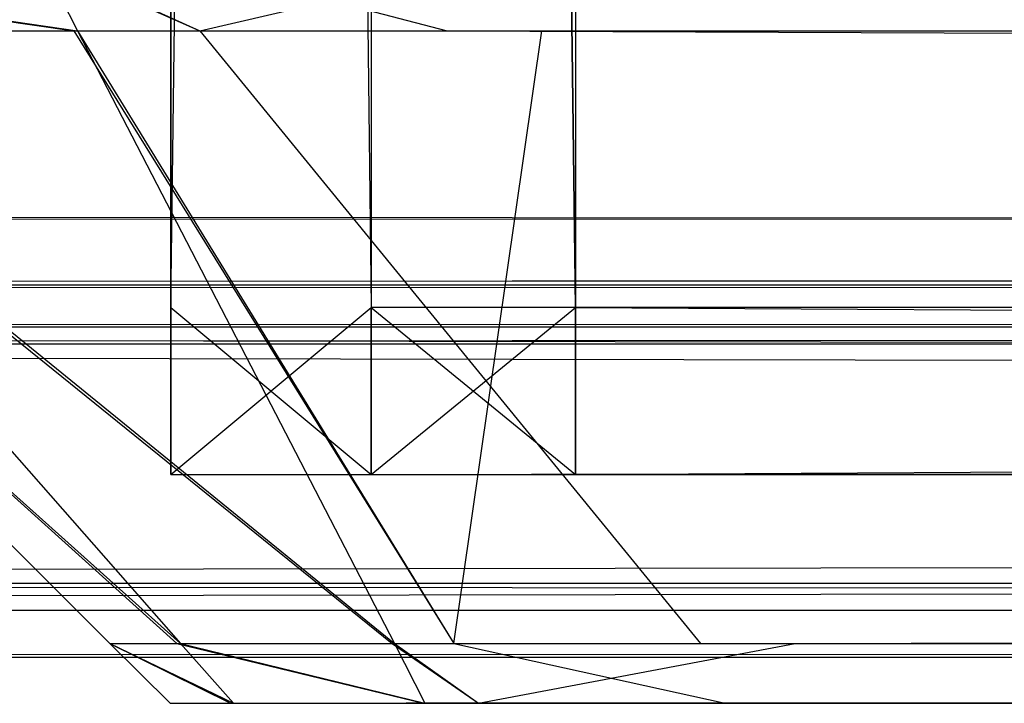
# Model space of a CAD drawing. Extents: x 0 to 0.418, y -0.27 to 0.
# Tile 12 of 129: x 0.012165 to 0.013486, y -0.269845 to -0.268928. Entities that reach past the tile are written whole.
import ezdxf

# ---------------------------------------------------------------- set-up
doc = ezdxf.new("R2010")
doc.units = 0
for name, color, linetype in [('L20_KORPUS1_1___REPLACEMTFOREMP', 7, 'CONTINUOUS'), ('L21_KORPUS1_0___REPLACEMTFOREMP', 7, 'CONTINUOUS'), ('L23_FRONT_FINION_1___REPLACEMTF', 7, 'CONTINUOUS'), ('L25_FRONT_FINION_1___REPLACEMTF', 7, 'CONTINUOUS'), ('L3_REGALELEMENT_0___REPLACEMTFO', 7, 'CONTINUOUS')]:
    doc.layers.add(name, color=color, linetype=linetype)

msp = doc.modelspace()

# ---------------------------------------------------------------- linework, layer by layer
at = {"layer": 'L20_KORPUS1_1___REPLACEMTFOREMP', "color": 8}
for points, invisible_edges in [([(0.000908, -0.26919), (0.000912, -0.000594), (0.209002, -0.26919), (0.000908, -0.26919)], 15), ([(0.209002, -0.26919), (0.000912, -0.000594), (0.209002, -0.000594), (0.209002, -0.26919)], 10), ([(0.000912, -0.000595, 0.007694), (0.000908, -0.269188, 0.007694), (0.209002, -0.269188, 0.007694), (0.000912, -0.000595, 0.007694)], 15), ([(0.000912, -0.000595, 0.007694), (0.209002, -0.269188, 0.007694), (0.209002, -0.000595, 0.007694), (0.000912, -0.000595, 0.007694)], 15), ([(0.209002, -0.269284, 0.007694), (0.000908, -0.269188, 0.007694), (0.000908, -0.269284, 0.007694), (0.209002, -0.269284, 0.007694)], 13), ([(0.000908, -0.269188, 0.007694), (0.209002, -0.269284, 0.007694), (0.209002, -0.269188, 0.007694), (0.000908, -0.269188, 0.007694)], 14), ([(0.209002, -0.26919), (0.000908, -0.269284), (0.000908, -0.26919), (0.209002, -0.26919)], 13), ([(0.000908, -0.269284), (0.209002, -0.26919), (0.209002, -0.269284), (0.000908, -0.269284)], 14), ([(0.209002, -0.269284), (0.000876, -0.269363, 0.00008), (0.000908, -0.269284), (0.209002, -0.269284)], 13), ([(0.000876, -0.269363, 0.00008), (0.209002, -0.269284), (0.209002, -0.269363, 0.00008), (0.000876, -0.269363, 0.00008)], 14), ([(0.209002, -0.269284, 0.007694), (0.000885, -0.26934, 0.007637), (0.209002, -0.26934, 0.007637), (0.209002, -0.269284, 0.007694)], 13), ([(0.000885, -0.26934, 0.007637), (0.209002, -0.269284, 0.007694), (0.000908, -0.269284, 0.007694), (0.000885, -0.26934, 0.007637)], 14), ([(0.209002, -0.26934, 0.007637), (0.000743, -0.269684, 0.007293), (0.209002, -0.269684, 0.007293), (0.209002, -0.26934, 0.007637)], 13), ([(0.000743, -0.269684, 0.007293), (0.209002, -0.26934, 0.007637), (0.000885, -0.26934, 0.007637), (0.000743, -0.269684, 0.007293)], 14), ([(0.000876, -0.269363, 0.00008), (0.209002, -0.26972, 0.000436), (0.000728, -0.26972, 0.000436), (0.000876, -0.269363, 0.00008)], 14), ([(0.209002, -0.26972, 0.000436), (0.000876, -0.269363, 0.00008), (0.209002, -0.269363, 0.00008), (0.209002, -0.26972, 0.000436)], 13), ([(0.209002, -0.269783, 0.007194), (0.000743, -0.269684, 0.007293), (0.000702, -0.269783, 0.007194), (0.209002, -0.269783, 0.007194)], 13), ([(0.000743, -0.269684, 0.007293), (0.209002, -0.269783, 0.007194), (0.209002, -0.269684, 0.007293), (0.000743, -0.269684, 0.007293)], 14), ([(0.209002, -0.26972, 0.000436), (0.000702, -0.269783, 0.0005), (0.000728, -0.26972, 0.000436), (0.209002, -0.26972, 0.000436)], 13), ([(0.000702, -0.269783, 0.0005), (0.209002, -0.26972, 0.000436), (0.209002, -0.269783, 0.0005), (0.000702, -0.269783, 0.0005)], 14), ([(0.209002, -0.269783, 0.0005), (0.000702, -0.269783, 0.000566), (0.000702, -0.269783, 0.0005), (0.209002, -0.269783, 0.0005)], 13), ([(0.000702, -0.269783, 0.000566), (0.209002, -0.269783, 0.0005), (0.209002, -0.269783, 0.000566), (0.000702, -0.269783, 0.000566)], 14), ([(0.209002, -0.269783, 0.000566), (0.000702, -0.269783, 0.007022), (0.000702, -0.269783, 0.000566), (0.209002, -0.269783, 0.000566)], 13), ([(0.000702, -0.269783, 0.007022), (0.209002, -0.269783, 0.000566), (0.209002, -0.269783, 0.007022), (0.000702, -0.269783, 0.007022)], 14), ([(0.209002, -0.269783, 0.007022), (0.000702, -0.269783, 0.007194), (0.000702, -0.269783, 0.007022), (0.209002, -0.269783, 0.007022)], 13), ([(0.000702, -0.269783, 0.007194), (0.209002, -0.269783, 0.007022), (0.209002, -0.269783, 0.007194), (0.000702, -0.269783, 0.007194)], 14)]:
    msp.add_3dface(points, dxfattribs=dict(at, invisible_edges=invisible_edges))
at = {"layer": 'L21_KORPUS1_0___REPLACEMTFOREMP', "color": 8}
for points, invisible_edges in [([(0.000912, -0.000594, 1.516), (0.000908, -0.26919, 1.516), (0.209002, -0.26919, 1.516), (0.000912, -0.000594, 1.516)], 15), ([(0.000912, -0.000594, 1.516), (0.209002, -0.26919, 1.516), (0.209002, -0.000594, 1.516), (0.000912, -0.000594, 1.516)], 15), ([(0.000908, -0.269188, 1.508306), (0.000912, -0.000595, 1.508306), (0.209002, -0.269188, 1.508306), (0.000908, -0.269188, 1.508306)], 15), ([(0.209002, -0.269188, 1.508306), (0.000912, -0.000595, 1.508306), (0.209002, -0.000595, 1.508306), (0.209002, -0.269188, 1.508306)], 11), ([(0.209002, -0.269188, 1.508306), (0.000908, -0.269284, 1.508306), (0.000908, -0.269188, 1.508306), (0.209002, -0.269188, 1.508306)], 13), ([(0.000908, -0.269284, 1.508306), (0.209002, -0.269188, 1.508306), (0.209002, -0.269284, 1.508306), (0.000908, -0.269284, 1.508306)], 14), ([(0.209002, -0.269284, 1.516), (0.000908, -0.26919, 1.516), (0.000908, -0.269284, 1.516), (0.209002, -0.269284, 1.516)], 13), ([(0.000908, -0.26919, 1.516), (0.209002, -0.269284, 1.516), (0.209002, -0.26919, 1.516), (0.000908, -0.26919, 1.516)], 14), ([(0.209002, -0.269284, 1.516), (0.000876, -0.269363, 1.51592), (0.209002, -0.269363, 1.51592), (0.209002, -0.269284, 1.516)], 13), ([(0.000876, -0.269363, 1.51592), (0.209002, -0.269284, 1.516), (0.000908, -0.269284, 1.516), (0.000876, -0.269363, 1.51592)], 14), ([(0.000908, -0.269284, 1.508306), (0.209002, -0.26934, 1.508363), (0.000885, -0.26934, 1.508363), (0.000908, -0.269284, 1.508306)], 14), ([(0.209002, -0.26934, 1.508363), (0.000908, -0.269284, 1.508306), (0.209002, -0.269284, 1.508306), (0.209002, -0.26934, 1.508363)], 13), ([(0.000885, -0.26934, 1.508363), (0.209002, -0.269684, 1.508707), (0.000743, -0.269684, 1.508707), (0.000885, -0.26934, 1.508363)], 14), ([(0.209002, -0.269684, 1.508707), (0.000885, -0.26934, 1.508363), (0.209002, -0.26934, 1.508363), (0.209002, -0.269684, 1.508707)], 13), ([(0.209002, -0.269363, 1.51592), (0.000728, -0.26972, 1.515564), (0.209002, -0.26972, 1.515564), (0.209002, -0.269363, 1.51592)], 13), ([(0.000728, -0.26972, 1.515564), (0.209002, -0.269363, 1.51592), (0.000876, -0.269363, 1.51592), (0.000728, -0.26972, 1.515564)], 14), ([(0.000743, -0.269684, 1.508707), (0.209002, -0.269783, 1.508806), (0.000702, -0.269783, 1.508806), (0.000743, -0.269684, 1.508707)], 14), ([(0.209002, -0.269783, 1.508806), (0.000743, -0.269684, 1.508707), (0.209002, -0.269684, 1.508707), (0.209002, -0.269783, 1.508806)], 13), ([(0.209002, -0.26972, 1.515564), (0.000702, -0.269783, 1.5155), (0.209002, -0.269783, 1.5155), (0.209002, -0.26972, 1.515564)], 13), ([(0.000702, -0.269783, 1.5155), (0.209002, -0.26972, 1.515564), (0.000728, -0.26972, 1.515564), (0.000702, -0.269783, 1.5155)], 14), ([(0.209002, -0.269783, 1.5155), (0.000702, -0.269783, 1.515434), (0.209002, -0.269783, 1.515434), (0.209002, -0.269783, 1.5155)], 13), ([(0.000702, -0.269783, 1.515434), (0.209002, -0.269783, 1.5155), (0.000702, -0.269783, 1.5155), (0.000702, -0.269783, 1.515434)], 14), ([(0.209002, -0.269783, 1.515434), (0.000702, -0.269783, 1.508978), (0.209002, -0.269783, 1.508978), (0.209002, -0.269783, 1.515434)], 13), ([(0.000702, -0.269783, 1.508978), (0.209002, -0.269783, 1.515434), (0.000702, -0.269783, 1.515434), (0.000702, -0.269783, 1.508978)], 14), ([(0.209002, -0.269783, 1.508978), (0.000702, -0.269783, 1.508806), (0.209002, -0.269783, 1.508806), (0.209002, -0.269783, 1.508978)], 13), ([(0.000702, -0.269783, 1.508806), (0.209002, -0.269783, 1.508978), (0.000702, -0.269783, 1.508978), (0.000702, -0.269783, 1.508806)], 14)]:
    msp.add_3dface(points, dxfattribs=dict(at, invisible_edges=invisible_edges))
at = {"layer": 'L23_FRONT_FINION_1___REPLACEMTF', "color": 8}
for points, invisible_edges in [([(0.012238, -0.268943, 0.928272), (0.011562, -0.268846, 0.92881), (0.012187, -0.268846, 0.928185), (0.012238, -0.268943, 0.928272)], 13), ([(0.011562, -0.268846, 0.92881), (0.012238, -0.268943, 0.928272), (0.011648, -0.268943, 0.928861), (0.011562, -0.268846, 0.92881)], 14), ([(0.012243, -0.268943, 1.504628), (0.011572, -0.268846, 1.504095), (0.011658, -0.268943, 1.504043), (0.012243, -0.268943, 1.504628)], 13), ([(0.011572, -0.268846, 1.504095), (0.012243, -0.268943, 1.504628), (0.012193, -0.268846, 1.504715), (0.011572, -0.268846, 1.504095)], 14), ([(0.012407, -0.268943, 0.928102), (0.012187, -0.268846, 0.928185), (0.012367, -0.268846, 0.928005), (0.012407, -0.268943, 0.928102)], 13), ([(0.012187, -0.268846, 0.928185), (0.012407, -0.268943, 0.928102), (0.012238, -0.268943, 0.928272), (0.012187, -0.268846, 0.928185)], 14), ([(0.012407, -0.268943, 1.504792), (0.012193, -0.268846, 1.504715), (0.012243, -0.268943, 1.504628), (0.012407, -0.268943, 1.504792)], 13), ([(0.012193, -0.268846, 1.504715), (0.012407, -0.268943, 1.504792), (0.012367, -0.268846, 1.50489), (0.012193, -0.268846, 1.504715)], 14), ([(0.012739, -0.268943, 0.928102), (0.012367, -0.268846, 0.928005), (0.012698, -0.268846, 0.928005), (0.012739, -0.268943, 0.928102)], 13), ([(0.012367, -0.268846, 0.928005), (0.012739, -0.268943, 0.928102), (0.012407, -0.268943, 0.928102), (0.012367, -0.268846, 0.928005)], 14), ([(0.012407, -0.268943, 1.504792), (0.012825, -0.268846, 1.50489), (0.012367, -0.268846, 1.50489), (0.012407, -0.268943, 1.504792)], 14), ([(0.012825, -0.268846, 1.50489), (0.012407, -0.268943, 1.504792), (0.012866, -0.268943, 1.504792), (0.012825, -0.268846, 1.50489)], 13), ([(0.209002, -0.268943, 0.928102), (0.012698, -0.268846, 0.928005), (0.209002, -0.268846, 0.928005), (0.209002, -0.268943, 0.928102)], 13), ([(0.012698, -0.268846, 0.928005), (0.209002, -0.268943, 0.928102), (0.012739, -0.268943, 0.928102), (0.012698, -0.268846, 0.928005)], 14), ([(0.012866, -0.268943, 1.504792), (0.209002, -0.268846, 1.50489), (0.012825, -0.268846, 1.50489), (0.012866, -0.268943, 1.504792)], 14), ([(0.209002, -0.268846, 1.50489), (0.012866, -0.268943, 1.504792), (0.209002, -0.268943, 1.504792), (0.209002, -0.268846, 1.50489)], 13), ([(0.012381, -0.269765, 1.503604), (0.011464, -0.268943, 1.50385), (0.012286, -0.269765, 1.503509), (0.012381, -0.269765, 1.503604)], 13), ([(0.011464, -0.268943, 1.50385), (0.012381, -0.269765, 1.503604), (0.011658, -0.268943, 1.504043), (0.011464, -0.268943, 1.50385)], 14), ([(0.012286, -0.269765, 0.929385), (0.011464, -0.268943, 0.929513), (0.011464, -0.268943, 0.929045), (0.012286, -0.269765, 0.929385)], 13), ([(0.011464, -0.268943, 0.929513), (0.012286, -0.269765, 0.929385), (0.012286, -0.269765, 0.929853), (0.011464, -0.268943, 0.929513)], 14), ([(0.012286, -0.269765, 0.929853), (0.011464, -0.268943, 1.503338), (0.011464, -0.268943, 0.929513), (0.012286, -0.269765, 0.929853)], 13), ([(0.011464, -0.268943, 1.503338), (0.012286, -0.269765, 0.929853), (0.012286, -0.269765, 1.502999), (0.011464, -0.268943, 1.503338)], 14), ([(0.012286, -0.269765, 1.503509), (0.011464, -0.268943, 1.503338), (0.012286, -0.269765, 1.502999), (0.012286, -0.269765, 1.503509)], 13), ([(0.011464, -0.268943, 1.503338), (0.012286, -0.269765, 1.503509), (0.011464, -0.268943, 1.50385), (0.011464, -0.268943, 1.503338)], 14), ([(0.012376, -0.269765, 0.929296), (0.011464, -0.268943, 0.929045), (0.011648, -0.268943, 0.928861), (0.012376, -0.269765, 0.929296)], 13), ([(0.011464, -0.268943, 0.929045), (0.012376, -0.269765, 0.929296), (0.012286, -0.269765, 0.929385), (0.011464, -0.268943, 0.929045)], 14), ([(0.012665, -0.269765, 0.929007), (0.011648, -0.268943, 0.928861), (0.012238, -0.268943, 0.928272), (0.012665, -0.269765, 0.929007)], 13), ([(0.011648, -0.268943, 0.928861), (0.012665, -0.269765, 0.929007), (0.012376, -0.269765, 0.929296), (0.011648, -0.268943, 0.928861)], 14), ([(0.012668, -0.269765, 1.50389), (0.011658, -0.268943, 1.504043), (0.012381, -0.269765, 1.503604), (0.012668, -0.269765, 1.50389)], 13), ([(0.011658, -0.268943, 1.504043), (0.012668, -0.269765, 1.50389), (0.012243, -0.268943, 1.504628), (0.011658, -0.268943, 1.504043)], 14), ([(0.012748, -0.269765, 0.928924), (0.012238, -0.268943, 0.928272), (0.012407, -0.268943, 0.928102), (0.012748, -0.269765, 0.928924)], 13), ([(0.012238, -0.268943, 0.928272), (0.012748, -0.269765, 0.928924), (0.012665, -0.269765, 0.929007), (0.012238, -0.268943, 0.928272)], 14), ([(0.012748, -0.269765, 1.50397), (0.012243, -0.268943, 1.504628), (0.012668, -0.269765, 1.50389), (0.012748, -0.269765, 1.50397)], 13), ([(0.012243, -0.268943, 1.504628), (0.012748, -0.269765, 1.50397), (0.012407, -0.268943, 1.504792), (0.012243, -0.268943, 1.504628)], 14), ([(0.013079, -0.269765, 0.928924), (0.012407, -0.268943, 0.928102), (0.012739, -0.268943, 0.928102), (0.013079, -0.269765, 0.928924)], 13), ([(0.012407, -0.268943, 0.928102), (0.013079, -0.269765, 0.928924), (0.012748, -0.269765, 0.928924), (0.012407, -0.268943, 0.928102)], 14), ([(0.012748, -0.269765, 1.50397), (0.012866, -0.268943, 1.504792), (0.012407, -0.268943, 1.504792), (0.012748, -0.269765, 1.50397)], 14), ([(0.209002, -0.269765, 0.928924), (0.012739, -0.268943, 0.928102), (0.209002, -0.268943, 0.928102), (0.209002, -0.269765, 0.928924)], 13), ([(0.012739, -0.268943, 0.928102), (0.209002, -0.269765, 0.928924), (0.013079, -0.269765, 0.928924), (0.012739, -0.268943, 0.928102)], 14), ([(0.012866, -0.268943, 1.504792), (0.012748, -0.269765, 1.50397), (0.013206, -0.269765, 1.50397), (0.012866, -0.268943, 1.504792)], 13), ([(0.013206, -0.269765, 1.50397), (0.209002, -0.268943, 1.504792), (0.012866, -0.268943, 1.504792), (0.013206, -0.269765, 1.50397)], 14), ([(0.209002, -0.268943, 1.504792), (0.013206, -0.269765, 1.50397), (0.209002, -0.269765, 1.50397), (0.209002, -0.268943, 1.504792)], 13), ([(0.012448, -0.269845, 0.929338), (0.012286, -0.269765, 0.929385), (0.012376, -0.269765, 0.929296), (0.012448, -0.269845, 0.929338)], 13), ([(0.012286, -0.269765, 0.929385), (0.012448, -0.269845, 0.929338), (0.012367, -0.269845, 0.929419), (0.012286, -0.269765, 0.929385)], 14), ([(0.012367, -0.269845, 1.503476), (0.012286, -0.269765, 1.502999), (0.012367, -0.269845, 1.502965), (0.012367, -0.269845, 1.503476)], 13), ([(0.012286, -0.269765, 1.502999), (0.012367, -0.269845, 1.503476), (0.012286, -0.269765, 1.503509), (0.012286, -0.269765, 1.502999)], 14), ([(0.012367, -0.269845, 0.929886), (0.012286, -0.269765, 1.502999), (0.012286, -0.269765, 0.929853), (0.012367, -0.269845, 0.929886)], 13), ([(0.012286, -0.269765, 1.502999), (0.012367, -0.269845, 0.929886), (0.012367, -0.269845, 1.502965), (0.012286, -0.269765, 1.502999)], 14), ([(0.012367, -0.269845, 0.929419), (0.012286, -0.269765, 0.929853), (0.012286, -0.269765, 0.929385), (0.012367, -0.269845, 0.929419)], 13), ([(0.012286, -0.269765, 0.929853), (0.012367, -0.269845, 0.929419), (0.012367, -0.269845, 0.929886), (0.012286, -0.269765, 0.929853)], 14), ([(0.012452, -0.269845, 1.503561), (0.012286, -0.269765, 1.503509), (0.012367, -0.269845, 1.503476), (0.012452, -0.269845, 1.503561)], 13), ([(0.012286, -0.269765, 1.503509), (0.012452, -0.269845, 1.503561), (0.012381, -0.269765, 1.503604), (0.012286, -0.269765, 1.503509)], 14), ([(0.012707, -0.269845, 0.929079), (0.012376, -0.269765, 0.929296), (0.012665, -0.269765, 0.929007), (0.012707, -0.269845, 0.929079)], 13), ([(0.012376, -0.269765, 0.929296), (0.012707, -0.269845, 0.929079), (0.012448, -0.269845, 0.929338), (0.012376, -0.269765, 0.929296)], 14), ([(0.012709, -0.269845, 1.503818), (0.012381, -0.269765, 1.503604), (0.012452, -0.269845, 1.503561), (0.012709, -0.269845, 1.503818)], 13), ([(0.012381, -0.269765, 1.503604), (0.012709, -0.269845, 1.503818), (0.012668, -0.269765, 1.50389), (0.012381, -0.269765, 1.503604)], 14), ([(0.012781, -0.269845, 0.929005), (0.012665, -0.269765, 0.929007), (0.012748, -0.269765, 0.928924), (0.012781, -0.269845, 0.929005)], 13), ([(0.012665, -0.269765, 0.929007), (0.012781, -0.269845, 0.929005), (0.012707, -0.269845, 0.929079), (0.012665, -0.269765, 0.929007)], 14), ([(0.012781, -0.269845, 1.50389), (0.012668, -0.269765, 1.50389), (0.012709, -0.269845, 1.503818), (0.012781, -0.269845, 1.50389)], 13), ([(0.012668, -0.269765, 1.50389), (0.012781, -0.269845, 1.50389), (0.012748, -0.269765, 1.50397), (0.012668, -0.269765, 1.50389)], 14), ([(0.012781, -0.269845, 1.50389), (0.013206, -0.269765, 1.50397), (0.012748, -0.269765, 1.50397), (0.012781, -0.269845, 1.50389)], 14), ([(0.013112, -0.269845, 0.929005), (0.012748, -0.269765, 0.928924), (0.013079, -0.269765, 0.928924), (0.013112, -0.269845, 0.929005)], 13), ([(0.012748, -0.269765, 0.928924), (0.013112, -0.269845, 0.929005), (0.012781, -0.269845, 0.929005), (0.012748, -0.269765, 0.928924)], 14), ([(0.013206, -0.269765, 1.50397), (0.012781, -0.269845, 1.50389), (0.013239, -0.269845, 1.50389), (0.013206, -0.269765, 1.50397)], 13), ([(0.209002, -0.269845, 0.929005), (0.013079, -0.269765, 0.928924), (0.209002, -0.269765, 0.928924), (0.209002, -0.269845, 0.929005)], 13), ([(0.013079, -0.269765, 0.928924), (0.209002, -0.269845, 0.929005), (0.013112, -0.269845, 0.929005), (0.013079, -0.269765, 0.928924)], 14), ([(0.013239, -0.269845, 1.50389), (0.209002, -0.269765, 1.50397), (0.013206, -0.269765, 1.50397), (0.013239, -0.269845, 1.50389)], 14), ([(0.209002, -0.269765, 1.50397), (0.013239, -0.269845, 1.50389), (0.209002, -0.269845, 1.50389), (0.209002, -0.269765, 1.50397)], 13), ([(0.012684, -0.269845, 0.929574), (0.012367, -0.269845, 0.929419), (0.012448, -0.269845, 0.929338), (0.012684, -0.269845, 0.929574)], 13), ([(0.012367, -0.269845, 0.929419), (0.012684, -0.269845, 0.929574), (0.012701, -0.269845, 0.929747), (0.012367, -0.269845, 0.929419)], 14), ([(0.012701, -0.269845, 1.503171), (0.012367, -0.269845, 1.502965), (0.012701, -0.269845, 1.502965), (0.012701, -0.269845, 1.503171)], 13), ([(0.012367, -0.269845, 1.502965), (0.012701, -0.269845, 1.503171), (0.012367, -0.269845, 1.503476), (0.012367, -0.269845, 1.502965)], 14), ([(0.012701, -0.269845, 0.929747), (0.012367, -0.269845, 0.929886), (0.012367, -0.269845, 0.929419), (0.012701, -0.269845, 0.929747)], 13), ([(0.012367, -0.269845, 0.929886), (0.012701, -0.269845, 0.929747), (0.012701, -0.269845, 0.930013), (0.012367, -0.269845, 0.929886)], 14), ([(0.012688, -0.269845, 1.503325), (0.012367, -0.269845, 1.503476), (0.012701, -0.269845, 1.503171), (0.012688, -0.269845, 1.503325)], 13), ([(0.012367, -0.269845, 1.503476), (0.012688, -0.269845, 1.503325), (0.012452, -0.269845, 1.503561), (0.012367, -0.269845, 1.503476)], 14), ([(0.012701, -0.269845, 0.930013), (0.012367, -0.269845, 1.502965), (0.012367, -0.269845, 0.929886), (0.012701, -0.269845, 0.930013)], 13), ([(0.012367, -0.269845, 1.502965), (0.012701, -0.269845, 0.930013), (0.012701, -0.269845, 1.502965), (0.012367, -0.269845, 1.502965)], 14), ([(0.012943, -0.269845, 0.929315), (0.012448, -0.269845, 0.929338), (0.012707, -0.269845, 0.929079), (0.012943, -0.269845, 0.929315)], 13), ([(0.012448, -0.269845, 0.929338), (0.012943, -0.269845, 0.929315), (0.012684, -0.269845, 0.929574), (0.012448, -0.269845, 0.929338)], 14), ([(0.012945, -0.269845, 1.503546), (0.012452, -0.269845, 1.503561), (0.012688, -0.269845, 1.503325), (0.012945, -0.269845, 1.503546)], 13), ([(0.012452, -0.269845, 1.503561), (0.012945, -0.269845, 1.503546), (0.012709, -0.269845, 1.503818), (0.012452, -0.269845, 1.503561)], 14), ([(0.013064, -0.269845, 0.929338), (0.209002, -0.269845, 1.503556), (0.012684, -0.269845, 0.929574), (0.013064, -0.269845, 0.929338)], 13), ([(0.012684, -0.269845, 0.929574), (0.209002, -0.269845, 1.503556), (0.012701, -0.269845, 0.929747), (0.012684, -0.269845, 0.929574)], 10), ([(0.012684, -0.269845, 0.929574), (0.012943, -0.269845, 0.929315), (0.013064, -0.269845, 0.929338), (0.012684, -0.269845, 0.929574)], 10), ([(0.012701, -0.269845, 1.503171), (0.209002, -0.269845, 1.503556), (0.012688, -0.269845, 1.503325), (0.012701, -0.269845, 1.503171)], 15), ([(0.012688, -0.269845, 1.503325), (0.209002, -0.269845, 1.503556), (0.012945, -0.269845, 1.503546), (0.012688, -0.269845, 1.503325)], 15), ([(0.012701, -0.269845, 0.929747), (0.209002, -0.269845, 1.503556), (0.012701, -0.269845, 0.930013), (0.012701, -0.269845, 0.929747)], 13), ([(0.012701, -0.269845, 0.930013), (0.209002, -0.269845, 1.503556), (0.012701, -0.269845, 1.502965), (0.012701, -0.269845, 0.930013)], 10), ([(0.012701, -0.269845, 1.502965), (0.209002, -0.269845, 1.503556), (0.012701, -0.269845, 1.503171), (0.012701, -0.269845, 1.502965)], 13), ([(0.013064, -0.269845, 0.929338), (0.012707, -0.269845, 0.929079), (0.012781, -0.269845, 0.929005), (0.013064, -0.269845, 0.929338)], 13), ([(0.012707, -0.269845, 0.929079), (0.013064, -0.269845, 0.929338), (0.012943, -0.269845, 0.929315), (0.012707, -0.269845, 0.929079)], 14), ([(0.013102, -0.269845, 1.503556), (0.012709, -0.269845, 1.503818), (0.012945, -0.269845, 1.503546), (0.013102, -0.269845, 1.503556)], 13), ([(0.012709, -0.269845, 1.503818), (0.013102, -0.269845, 1.503556), (0.012781, -0.269845, 1.50389), (0.012709, -0.269845, 1.503818)], 14), ([(0.013102, -0.269845, 1.503556), (0.013239, -0.269845, 1.50389), (0.012781, -0.269845, 1.50389), (0.013102, -0.269845, 1.503556)], 14), ([(0.013268, -0.269845, 0.929338), (0.012781, -0.269845, 0.929005), (0.013112, -0.269845, 0.929005), (0.013268, -0.269845, 0.929338)], 13), ([(0.012781, -0.269845, 0.929005), (0.013268, -0.269845, 0.929338), (0.013064, -0.269845, 0.929338), (0.012781, -0.269845, 0.929005)], 14), ([(0.012945, -0.269845, 1.503546), (0.209002, -0.269845, 1.503556), (0.013102, -0.269845, 1.503556), (0.012945, -0.269845, 1.503546)], 15), ([(0.013268, -0.269845, 0.929338), (0.209002, -0.269845, 1.503556), (0.013064, -0.269845, 0.929338), (0.013268, -0.269845, 0.929338)], 10), ([(0.013239, -0.269845, 1.50389), (0.013102, -0.269845, 1.503556), (0.013239, -0.269845, 1.503556), (0.013239, -0.269845, 1.50389)], 13), ([(0.013102, -0.269845, 1.503556), (0.209002, -0.269845, 1.503556), (0.013239, -0.269845, 1.503556), (0.013102, -0.269845, 1.503556)], 15), ([(0.209002, -0.269845, 0.929338), (0.013112, -0.269845, 0.929005), (0.209002, -0.269845, 0.929005), (0.209002, -0.269845, 0.929338)], 13), ([(0.013112, -0.269845, 0.929005), (0.209002, -0.269845, 0.929338), (0.013268, -0.269845, 0.929338), (0.013112, -0.269845, 0.929005)], 14), ([(0.209002, -0.269845, 1.50389), (0.013239, -0.269845, 1.503556), (0.209002, -0.269845, 1.503556), (0.209002, -0.269845, 1.50389)], 13), ([(0.013239, -0.269845, 1.503556), (0.209002, -0.269845, 1.50389), (0.013239, -0.269845, 1.50389), (0.013239, -0.269845, 1.503556)], 14), ([(0.209002, -0.269845, 1.503556), (0.013268, -0.269845, 0.929338), (0.209002, -0.269845, 0.929338), (0.209002, -0.269845, 1.503556)], 13)]:
    msp.add_3dface(points, dxfattribs=dict(at, invisible_edges=invisible_edges))
at = {"layer": 'L25_FRONT_FINION_1___REPLACEMTF', "color": 8}
for points, invisible_edges in [([(0.012238, -0.268943, 0.010377), (0.011562, -0.268846, 0.010916), (0.012187, -0.268846, 0.01029), (0.012238, -0.268943, 0.010377)], 13), ([(0.011562, -0.268846, 0.010916), (0.012238, -0.268943, 0.010377), (0.011648, -0.268943, 0.010967), (0.011562, -0.268846, 0.010916)], 14), ([(0.012243, -0.268943, 0.586734), (0.011572, -0.268846, 0.586201), (0.011658, -0.268943, 0.586149), (0.012243, -0.268943, 0.586734)], 13), ([(0.011572, -0.268846, 0.586201), (0.012243, -0.268943, 0.586734), (0.012193, -0.268846, 0.586821), (0.011572, -0.268846, 0.586201)], 14), ([(0.012407, -0.268943, 0.010208), (0.012187, -0.268846, 0.01029), (0.012367, -0.268846, 0.01011), (0.012407, -0.268943, 0.010208)], 13), ([(0.012187, -0.268846, 0.01029), (0.012407, -0.268943, 0.010208), (0.012238, -0.268943, 0.010377), (0.012187, -0.268846, 0.01029)], 14), ([(0.012407, -0.268943, 0.586898), (0.012193, -0.268846, 0.586821), (0.012243, -0.268943, 0.586734), (0.012407, -0.268943, 0.586898)], 13), ([(0.012193, -0.268846, 0.586821), (0.012407, -0.268943, 0.586898), (0.012367, -0.268846, 0.586995), (0.012193, -0.268846, 0.586821)], 14), ([(0.012739, -0.268943, 0.010208), (0.012367, -0.268846, 0.01011), (0.012698, -0.268846, 0.01011), (0.012739, -0.268943, 0.010208)], 13), ([(0.012367, -0.268846, 0.01011), (0.012739, -0.268943, 0.010208), (0.012407, -0.268943, 0.010208), (0.012367, -0.268846, 0.01011)], 14), ([(0.012407, -0.268943, 0.586898), (0.012825, -0.268846, 0.586995), (0.012367, -0.268846, 0.586995), (0.012407, -0.268943, 0.586898)], 14), ([(0.012825, -0.268846, 0.586995), (0.012407, -0.268943, 0.586898), (0.012866, -0.268943, 0.586898), (0.012825, -0.268846, 0.586995)], 13), ([(0.209002, -0.268943, 0.010208), (0.012698, -0.268846, 0.01011), (0.209002, -0.268846, 0.01011), (0.209002, -0.268943, 0.010208)], 13), ([(0.012698, -0.268846, 0.01011), (0.209002, -0.268943, 0.010208), (0.012739, -0.268943, 0.010208), (0.012698, -0.268846, 0.01011)], 14), ([(0.012866, -0.268943, 0.586898), (0.209002, -0.268846, 0.586995), (0.012825, -0.268846, 0.586995), (0.012866, -0.268943, 0.586898)], 14), ([(0.209002, -0.268846, 0.586995), (0.012866, -0.268943, 0.586898), (0.209002, -0.268943, 0.586898), (0.209002, -0.268846, 0.586995)], 13), ([(0.012381, -0.269765, 0.585709), (0.011464, -0.268943, 0.585955), (0.012286, -0.269765, 0.585615), (0.012381, -0.269765, 0.585709)], 13), ([(0.011464, -0.268943, 0.585955), (0.012381, -0.269765, 0.585709), (0.011658, -0.268943, 0.586149), (0.011464, -0.268943, 0.585955)], 14), ([(0.012286, -0.269765, 0.011491), (0.011464, -0.268943, 0.011619), (0.011464, -0.268943, 0.011151), (0.012286, -0.269765, 0.011491)], 13), ([(0.011464, -0.268943, 0.011619), (0.012286, -0.269765, 0.011491), (0.012286, -0.269765, 0.011959), (0.011464, -0.268943, 0.011619)], 14), ([(0.012286, -0.269765, 0.011959), (0.011464, -0.268943, 0.585444), (0.011464, -0.268943, 0.011619), (0.012286, -0.269765, 0.011959)], 13), ([(0.011464, -0.268943, 0.585444), (0.012286, -0.269765, 0.011959), (0.012286, -0.269765, 0.585104), (0.011464, -0.268943, 0.585444)], 14), ([(0.012286, -0.269765, 0.585615), (0.011464, -0.268943, 0.585444), (0.012286, -0.269765, 0.585104), (0.012286, -0.269765, 0.585615)], 13), ([(0.011464, -0.268943, 0.585444), (0.012286, -0.269765, 0.585615), (0.011464, -0.268943, 0.585955), (0.011464, -0.268943, 0.585444)], 14), ([(0.012376, -0.269765, 0.011401), (0.011464, -0.268943, 0.011151), (0.011648, -0.268943, 0.010967), (0.012376, -0.269765, 0.011401)], 13), ([(0.011464, -0.268943, 0.011151), (0.012376, -0.269765, 0.011401), (0.012286, -0.269765, 0.011491), (0.011464, -0.268943, 0.011151)], 14), ([(0.012665, -0.269765, 0.011113), (0.011648, -0.268943, 0.010967), (0.012238, -0.268943, 0.010377), (0.012665, -0.269765, 0.011113)], 13), ([(0.011648, -0.268943, 0.010967), (0.012665, -0.269765, 0.011113), (0.012376, -0.269765, 0.011401), (0.011648, -0.268943, 0.010967)], 14), ([(0.012668, -0.269765, 0.585996), (0.011658, -0.268943, 0.586149), (0.012381, -0.269765, 0.585709), (0.012668, -0.269765, 0.585996)], 13), ([(0.011658, -0.268943, 0.586149), (0.012668, -0.269765, 0.585996), (0.012243, -0.268943, 0.586734), (0.011658, -0.268943, 0.586149)], 14), ([(0.012748, -0.269765, 0.01103), (0.012238, -0.268943, 0.010377), (0.012407, -0.268943, 0.010208), (0.012748, -0.269765, 0.01103)], 13), ([(0.012238, -0.268943, 0.010377), (0.012748, -0.269765, 0.01103), (0.012665, -0.269765, 0.011113), (0.012238, -0.268943, 0.010377)], 14), ([(0.012748, -0.269765, 0.586076), (0.012243, -0.268943, 0.586734), (0.012668, -0.269765, 0.585996), (0.012748, -0.269765, 0.586076)], 13), ([(0.012243, -0.268943, 0.586734), (0.012748, -0.269765, 0.586076), (0.012407, -0.268943, 0.586898), (0.012243, -0.268943, 0.586734)], 14), ([(0.013079, -0.269765, 0.01103), (0.012407, -0.268943, 0.010208), (0.012739, -0.268943, 0.010208), (0.013079, -0.269765, 0.01103)], 13), ([(0.012407, -0.268943, 0.010208), (0.013079, -0.269765, 0.01103), (0.012748, -0.269765, 0.01103), (0.012407, -0.268943, 0.010208)], 14), ([(0.012748, -0.269765, 0.586076), (0.012866, -0.268943, 0.586898), (0.012407, -0.268943, 0.586898), (0.012748, -0.269765, 0.586076)], 14), ([(0.209002, -0.269765, 0.01103), (0.012739, -0.268943, 0.010208), (0.209002, -0.268943, 0.010208), (0.209002, -0.269765, 0.01103)], 13), ([(0.012739, -0.268943, 0.010208), (0.209002, -0.269765, 0.01103), (0.013079, -0.269765, 0.01103), (0.012739, -0.268943, 0.010208)], 14), ([(0.012866, -0.268943, 0.586898), (0.012748, -0.269765, 0.586076), (0.013206, -0.269765, 0.586076), (0.012866, -0.268943, 0.586898)], 13), ([(0.013206, -0.269765, 0.586076), (0.209002, -0.268943, 0.586898), (0.012866, -0.268943, 0.586898), (0.013206, -0.269765, 0.586076)], 14), ([(0.209002, -0.268943, 0.586898), (0.013206, -0.269765, 0.586076), (0.209002, -0.269765, 0.586076), (0.209002, -0.268943, 0.586898)], 13), ([(0.012448, -0.269845, 0.011444), (0.012286, -0.269765, 0.011491), (0.012376, -0.269765, 0.011401), (0.012448, -0.269845, 0.011444)], 13), ([(0.012286, -0.269765, 0.011491), (0.012448, -0.269845, 0.011444), (0.012367, -0.269845, 0.011524), (0.012286, -0.269765, 0.011491)], 14), ([(0.012367, -0.269845, 0.585581), (0.012286, -0.269765, 0.585104), (0.012367, -0.269845, 0.585071), (0.012367, -0.269845, 0.585581)], 13), ([(0.012286, -0.269765, 0.585104), (0.012367, -0.269845, 0.585581), (0.012286, -0.269765, 0.585615), (0.012286, -0.269765, 0.585104)], 14), ([(0.012367, -0.269845, 0.011992), (0.012286, -0.269765, 0.585104), (0.012286, -0.269765, 0.011959), (0.012367, -0.269845, 0.011992)], 13), ([(0.012286, -0.269765, 0.585104), (0.012367, -0.269845, 0.011992), (0.012367, -0.269845, 0.585071), (0.012286, -0.269765, 0.585104)], 14), ([(0.012367, -0.269845, 0.011524), (0.012286, -0.269765, 0.011959), (0.012286, -0.269765, 0.011491), (0.012367, -0.269845, 0.011524)], 13), ([(0.012286, -0.269765, 0.011959), (0.012367, -0.269845, 0.011524), (0.012367, -0.269845, 0.011992), (0.012286, -0.269765, 0.011959)], 14), ([(0.012452, -0.269845, 0.585666), (0.012286, -0.269765, 0.585615), (0.012367, -0.269845, 0.585581), (0.012452, -0.269845, 0.585666)], 13), ([(0.012286, -0.269765, 0.585615), (0.012452, -0.269845, 0.585666), (0.012381, -0.269765, 0.585709), (0.012286, -0.269765, 0.585615)], 14), ([(0.012707, -0.269845, 0.011185), (0.012376, -0.269765, 0.011401), (0.012665, -0.269765, 0.011113), (0.012707, -0.269845, 0.011185)], 13), ([(0.012376, -0.269765, 0.011401), (0.012707, -0.269845, 0.011185), (0.012448, -0.269845, 0.011444), (0.012376, -0.269765, 0.011401)], 14), ([(0.012709, -0.269845, 0.585923), (0.012381, -0.269765, 0.585709), (0.012452, -0.269845, 0.585666), (0.012709, -0.269845, 0.585923)], 13), ([(0.012381, -0.269765, 0.585709), (0.012709, -0.269845, 0.585923), (0.012668, -0.269765, 0.585996), (0.012381, -0.269765, 0.585709)], 14), ([(0.012781, -0.269845, 0.01111), (0.012665, -0.269765, 0.011113), (0.012748, -0.269765, 0.01103), (0.012781, -0.269845, 0.01111)], 13), ([(0.012665, -0.269765, 0.011113), (0.012781, -0.269845, 0.01111), (0.012707, -0.269845, 0.011185), (0.012665, -0.269765, 0.011113)], 14), ([(0.012781, -0.269845, 0.585995), (0.012668, -0.269765, 0.585996), (0.012709, -0.269845, 0.585923), (0.012781, -0.269845, 0.585995)], 13), ([(0.012668, -0.269765, 0.585996), (0.012781, -0.269845, 0.585995), (0.012748, -0.269765, 0.586076), (0.012668, -0.269765, 0.585996)], 14), ([(0.012781, -0.269845, 0.585995), (0.013206, -0.269765, 0.586076), (0.012748, -0.269765, 0.586076), (0.012781, -0.269845, 0.585995)], 14), ([(0.013112, -0.269845, 0.01111), (0.012748, -0.269765, 0.01103), (0.013079, -0.269765, 0.01103), (0.013112, -0.269845, 0.01111)], 13), ([(0.012748, -0.269765, 0.01103), (0.013112, -0.269845, 0.01111), (0.012781, -0.269845, 0.01111), (0.012748, -0.269765, 0.01103)], 14), ([(0.013206, -0.269765, 0.586076), (0.012781, -0.269845, 0.585995), (0.013239, -0.269845, 0.585995), (0.013206, -0.269765, 0.586076)], 13), ([(0.209002, -0.269845, 0.01111), (0.013079, -0.269765, 0.01103), (0.209002, -0.269765, 0.01103), (0.209002, -0.269845, 0.01111)], 13), ([(0.013079, -0.269765, 0.01103), (0.209002, -0.269845, 0.01111), (0.013112, -0.269845, 0.01111), (0.013079, -0.269765, 0.01103)], 14), ([(0.013239, -0.269845, 0.585995), (0.209002, -0.269765, 0.586076), (0.013206, -0.269765, 0.586076), (0.013239, -0.269845, 0.585995)], 14), ([(0.209002, -0.269765, 0.586076), (0.013239, -0.269845, 0.585995), (0.209002, -0.269845, 0.585995), (0.209002, -0.269765, 0.586076)], 13), ([(0.012684, -0.269845, 0.01168), (0.012367, -0.269845, 0.011524), (0.012448, -0.269845, 0.011444), (0.012684, -0.269845, 0.01168)], 13), ([(0.012367, -0.269845, 0.011524), (0.012684, -0.269845, 0.01168), (0.012701, -0.269845, 0.011853), (0.012367, -0.269845, 0.011524)], 14), ([(0.012701, -0.269845, 0.585277), (0.012367, -0.269845, 0.585071), (0.012701, -0.269845, 0.585071), (0.012701, -0.269845, 0.585277)], 13), ([(0.012367, -0.269845, 0.585071), (0.012701, -0.269845, 0.585277), (0.012367, -0.269845, 0.585581), (0.012367, -0.269845, 0.585071)], 14), ([(0.012701, -0.269845, 0.011853), (0.012367, -0.269845, 0.011992), (0.012367, -0.269845, 0.011524), (0.012701, -0.269845, 0.011853)], 13), ([(0.012367, -0.269845, 0.011992), (0.012701, -0.269845, 0.011853), (0.012701, -0.269845, 0.012119), (0.012367, -0.269845, 0.011992)], 14), ([(0.012688, -0.269845, 0.58543), (0.012367, -0.269845, 0.585581), (0.012701, -0.269845, 0.585277), (0.012688, -0.269845, 0.58543)], 13), ([(0.012367, -0.269845, 0.585581), (0.012688, -0.269845, 0.58543), (0.012452, -0.269845, 0.585666), (0.012367, -0.269845, 0.585581)], 14), ([(0.012701, -0.269845, 0.012119), (0.012367, -0.269845, 0.585071), (0.012367, -0.269845, 0.011992), (0.012701, -0.269845, 0.012119)], 13), ([(0.012367, -0.269845, 0.585071), (0.012701, -0.269845, 0.012119), (0.012701, -0.269845, 0.585071), (0.012367, -0.269845, 0.585071)], 14), ([(0.012943, -0.269845, 0.011421), (0.012448, -0.269845, 0.011444), (0.012707, -0.269845, 0.011185), (0.012943, -0.269845, 0.011421)], 13), ([(0.012448, -0.269845, 0.011444), (0.012943, -0.269845, 0.011421), (0.012684, -0.269845, 0.01168), (0.012448, -0.269845, 0.011444)], 14), ([(0.012945, -0.269845, 0.585652), (0.012452, -0.269845, 0.585666), (0.012688, -0.269845, 0.58543), (0.012945, -0.269845, 0.585652)], 13), ([(0.012452, -0.269845, 0.585666), (0.012945, -0.269845, 0.585652), (0.012709, -0.269845, 0.585923), (0.012452, -0.269845, 0.585666)], 14), ([(0.013064, -0.269845, 0.011444), (0.209002, -0.269845, 0.585662), (0.012684, -0.269845, 0.01168), (0.013064, -0.269845, 0.011444)], 13), ([(0.012684, -0.269845, 0.01168), (0.209002, -0.269845, 0.585662), (0.012701, -0.269845, 0.011853), (0.012684, -0.269845, 0.01168)], 10), ([(0.012684, -0.269845, 0.01168), (0.012943, -0.269845, 0.011421), (0.013064, -0.269845, 0.011444), (0.012684, -0.269845, 0.01168)], 15), ([(0.012701, -0.269845, 0.585277), (0.209002, -0.269845, 0.585662), (0.012688, -0.269845, 0.58543), (0.012701, -0.269845, 0.585277)], 15), ([(0.012688, -0.269845, 0.58543), (0.209002, -0.269845, 0.585662), (0.012945, -0.269845, 0.585652), (0.012688, -0.269845, 0.58543)], 15), ([(0.012701, -0.269845, 0.011853), (0.209002, -0.269845, 0.585662), (0.012701, -0.269845, 0.012119), (0.012701, -0.269845, 0.011853)], 13), ([(0.012701, -0.269845, 0.012119), (0.209002, -0.269845, 0.585662), (0.012701, -0.269845, 0.585071), (0.012701, -0.269845, 0.012119)], 10), ([(0.012701, -0.269845, 0.585071), (0.209002, -0.269845, 0.585662), (0.012701, -0.269845, 0.585277), (0.012701, -0.269845, 0.585071)], 13), ([(0.013064, -0.269845, 0.011444), (0.012707, -0.269845, 0.011185), (0.012781, -0.269845, 0.01111), (0.013064, -0.269845, 0.011444)], 13), ([(0.012707, -0.269845, 0.011185), (0.013064, -0.269845, 0.011444), (0.012943, -0.269845, 0.011421), (0.012707, -0.269845, 0.011185)], 14), ([(0.013102, -0.269845, 0.585662), (0.012709, -0.269845, 0.585923), (0.012945, -0.269845, 0.585652), (0.013102, -0.269845, 0.585662)], 13), ([(0.012709, -0.269845, 0.585923), (0.013102, -0.269845, 0.585662), (0.012781, -0.269845, 0.585995), (0.012709, -0.269845, 0.585923)], 14), ([(0.013102, -0.269845, 0.585662), (0.013239, -0.269845, 0.585995), (0.012781, -0.269845, 0.585995), (0.013102, -0.269845, 0.585662)], 14), ([(0.013268, -0.269845, 0.011444), (0.012781, -0.269845, 0.01111), (0.013112, -0.269845, 0.01111), (0.013268, -0.269845, 0.011444)], 13), ([(0.012781, -0.269845, 0.01111), (0.013268, -0.269845, 0.011444), (0.013064, -0.269845, 0.011444), (0.012781, -0.269845, 0.01111)], 14), ([(0.012945, -0.269845, 0.585652), (0.209002, -0.269845, 0.585662), (0.013102, -0.269845, 0.585662), (0.012945, -0.269845, 0.585652)], 15), ([(0.013268, -0.269845, 0.011444), (0.209002, -0.269845, 0.585662), (0.013064, -0.269845, 0.011444), (0.013268, -0.269845, 0.011444)], 10), ([(0.013239, -0.269845, 0.585995), (0.013102, -0.269845, 0.585662), (0.013239, -0.269845, 0.585662), (0.013239, -0.269845, 0.585995)], 13), ([(0.013102, -0.269845, 0.585662), (0.209002, -0.269845, 0.585662), (0.013239, -0.269845, 0.585662), (0.013102, -0.269845, 0.585662)], 15), ([(0.209002, -0.269845, 0.011444), (0.013112, -0.269845, 0.01111), (0.209002, -0.269845, 0.01111), (0.209002, -0.269845, 0.011444)], 13), ([(0.013112, -0.269845, 0.01111), (0.209002, -0.269845, 0.011444), (0.013268, -0.269845, 0.011444), (0.013112, -0.269845, 0.01111)], 14), ([(0.209002, -0.269845, 0.585995), (0.013239, -0.269845, 0.585662), (0.209002, -0.269845, 0.585662), (0.209002, -0.269845, 0.585995)], 13), ([(0.013239, -0.269845, 0.585662), (0.209002, -0.269845, 0.585995), (0.013239, -0.269845, 0.585995), (0.013239, -0.269845, 0.585662)], 14), ([(0.209002, -0.269845, 0.585662), (0.013268, -0.269845, 0.011444), (0.209002, -0.269845, 0.011444), (0.209002, -0.269845, 0.585662)], 13)]:
    msp.add_3dface(points, dxfattribs=dict(at, invisible_edges=invisible_edges))
at = {"layer": 'L3_REGALELEMENT_0___REPLACEMTFO', "color": 40}
for points, invisible_edges in [([(0.012637, -0.269314, 0.924859), (0.012368, -0.247906, 0.924859), (0.012368, -0.269314, 0.924859), (0.012637, -0.269314, 0.924859)], 13), ([(0.012368, -0.247906, 0.924859), (0.012637, -0.269314, 0.924859), (0.012637, -0.247906, 0.924859), (0.012368, -0.247906, 0.924859)], 14), ([(0.012637, -0.247906, 0.591738), (0.012368, -0.269314, 0.591738), (0.012368, -0.247906, 0.591738), (0.012637, -0.247906, 0.591738)], 13), ([(0.012368, -0.269314, 0.591738), (0.012637, -0.247906, 0.591738), (0.012637, -0.269314, 0.591738), (0.012368, -0.269314, 0.591738)], 14), ([(0.012368, -0.247906, 0.924859), (0.012368, -0.269314, 0.924628), (0.012368, -0.269314, 0.924859), (0.012368, -0.247906, 0.924859)], 13), ([(0.012368, -0.269314, 0.924628), (0.012368, -0.247906, 0.924859), (0.012368, -0.247906, 0.924628), (0.012368, -0.269314, 0.924628)], 14), ([(0.012368, -0.247906, 0.924628), (0.012368, -0.269314, 0.592087), (0.012368, -0.269314, 0.924628), (0.012368, -0.247906, 0.924628)], 13), ([(0.012368, -0.269314, 0.592087), (0.012368, -0.247906, 0.924628), (0.012368, -0.247906, 0.592087), (0.012368, -0.269314, 0.592087)], 14), ([(0.012368, -0.247906, 0.592087), (0.012368, -0.269314, 0.591738), (0.012368, -0.269314, 0.592087), (0.012368, -0.247906, 0.592087)], 13), ([(0.012368, -0.269314, 0.591738), (0.012368, -0.247906, 0.592087), (0.012368, -0.247906, 0.591738), (0.012368, -0.269314, 0.591738)], 14), ([(0.012911, -0.269314, 0.924859), (0.012637, -0.247906, 0.924859), (0.012637, -0.269314, 0.924859), (0.012911, -0.269314, 0.924859)], 13), ([(0.012637, -0.247906, 0.924859), (0.012911, -0.269314, 0.924859), (0.012911, -0.247906, 0.924859), (0.012637, -0.247906, 0.924859)], 14), ([(0.012637, -0.247906, 0.591738), (0.012911, -0.269314, 0.591738), (0.012637, -0.269314, 0.591738), (0.012637, -0.247906, 0.591738)], 13), ([(0.012911, -0.269314, 0.591738), (0.012637, -0.247906, 0.591738), (0.012911, -0.247906, 0.591738), (0.012911, -0.269314, 0.591738)], 14), ([(0.012911, -0.247906, 0.591738), (0.050644, -0.269314, 0.591738), (0.012911, -0.269314, 0.591738), (0.012911, -0.247906, 0.591738)], 13), ([(0.050644, -0.269314, 0.591738), (0.012911, -0.247906, 0.591738), (0.050644, -0.247906, 0.591738), (0.050644, -0.269314, 0.591738)], 14), ([(0.050644, -0.269314, 0.924859), (0.012911, -0.247906, 0.924859), (0.012911, -0.269314, 0.924859), (0.050644, -0.269314, 0.924859)], 13), ([(0.012911, -0.247906, 0.924859), (0.050644, -0.269314, 0.924859), (0.050644, -0.247906, 0.924859), (0.012911, -0.247906, 0.924859)], 14), ([(0.012368, -0.269314, 0.592087), (0.012368, -0.269538, 0.591738), (0.012368, -0.269538, 0.592087), (0.012368, -0.269314, 0.592087)], 13), ([(0.012368, -0.269538, 0.591738), (0.012368, -0.269314, 0.592087), (0.012368, -0.269314, 0.591738), (0.012368, -0.269538, 0.591738)], 14), ([(0.012368, -0.269314, 0.924628), (0.012368, -0.269538, 0.592087), (0.012368, -0.269538, 0.924628), (0.012368, -0.269314, 0.924628)], 13), ([(0.012368, -0.269538, 0.592087), (0.012368, -0.269314, 0.924628), (0.012368, -0.269314, 0.592087), (0.012368, -0.269538, 0.592087)], 14), ([(0.012368, -0.269314, 0.924859), (0.012368, -0.269538, 0.924628), (0.012368, -0.269538, 0.924859), (0.012368, -0.269314, 0.924859)], 13), ([(0.012368, -0.269538, 0.924628), (0.012368, -0.269314, 0.924859), (0.012368, -0.269314, 0.924628), (0.012368, -0.269538, 0.924628)], 14), ([(0.012637, -0.269314, 0.591738), (0.012368, -0.269538, 0.591738), (0.012368, -0.269314, 0.591738), (0.012637, -0.269314, 0.591738)], 13), ([(0.012368, -0.269538, 0.591738), (0.012637, -0.269314, 0.591738), (0.012637, -0.269538, 0.591738), (0.012368, -0.269538, 0.591738)], 14), ([(0.012637, -0.269538, 0.924859), (0.012368, -0.269314, 0.924859), (0.012368, -0.269538, 0.924859), (0.012637, -0.269538, 0.924859)], 13), ([(0.012368, -0.269314, 0.924859), (0.012637, -0.269538, 0.924859), (0.012637, -0.269314, 0.924859), (0.012368, -0.269314, 0.924859)], 14), ([(0.012911, -0.269314, 0.591738), (0.012637, -0.269538, 0.591738), (0.012637, -0.269314, 0.591738), (0.012911, -0.269314, 0.591738)], 13), ([(0.012637, -0.269538, 0.591738), (0.012911, -0.269314, 0.591738), (0.012911, -0.269538, 0.591738), (0.012637, -0.269538, 0.591738)], 14), ([(0.012911, -0.269538, 0.924859), (0.012637, -0.269314, 0.924859), (0.012637, -0.269538, 0.924859), (0.012911, -0.269538, 0.924859)], 13), ([(0.012637, -0.269314, 0.924859), (0.012911, -0.269538, 0.924859), (0.012911, -0.269314, 0.924859), (0.012637, -0.269314, 0.924859)], 14), ([(0.050644, -0.269314, 0.591738), (0.012911, -0.269538, 0.591738), (0.012911, -0.269314, 0.591738), (0.050644, -0.269314, 0.591738)], 13), ([(0.012911, -0.269538, 0.591738), (0.050644, -0.269314, 0.591738), (0.050644, -0.269538, 0.591738), (0.012911, -0.269538, 0.591738)], 14), ([(0.050644, -0.269538, 0.924859), (0.012911, -0.269314, 0.924859), (0.012911, -0.269538, 0.924859), (0.050644, -0.269538, 0.924859)], 13), ([(0.012911, -0.269314, 0.924859), (0.050644, -0.269538, 0.924859), (0.050644, -0.269314, 0.924859), (0.012911, -0.269314, 0.924859)], 14), ([(0.012583, -0.269538, 0.591945), (0.012368, -0.269538, 0.592087), (0.012368, -0.269538, 0.591738), (0.012583, -0.269538, 0.591945)], 13), ([(0.012368, -0.269538, 0.592087), (0.012583, -0.269538, 0.591945), (0.012583, -0.269538, 0.592293), (0.012368, -0.269538, 0.592087)], 14), ([(0.012583, -0.269538, 0.592293), (0.012368, -0.269538, 0.924628), (0.012368, -0.269538, 0.592087), (0.012583, -0.269538, 0.592293)], 13), ([(0.012368, -0.269538, 0.924628), (0.012583, -0.269538, 0.592293), (0.012583, -0.269538, 0.924412), (0.012368, -0.269538, 0.924628)], 14), ([(0.012583, -0.269538, 0.924643), (0.012637, -0.269538, 0.924859), (0.012368, -0.269538, 0.924859), (0.012583, -0.269538, 0.924643)], 14), ([(0.012583, -0.269538, 0.924643), (0.012368, -0.269538, 0.924628), (0.012583, -0.269538, 0.924412), (0.012583, -0.269538, 0.924643)], 13), ([(0.012368, -0.269538, 0.924628), (0.012583, -0.269538, 0.924643), (0.012368, -0.269538, 0.924859), (0.012368, -0.269538, 0.924628)], 14), ([(0.012852, -0.269538, 0.591945), (0.012368, -0.269538, 0.591738), (0.012637, -0.269538, 0.591738), (0.012852, -0.269538, 0.591945)], 13), ([(0.012368, -0.269538, 0.591738), (0.012852, -0.269538, 0.591945), (0.012583, -0.269538, 0.591945), (0.012368, -0.269538, 0.591738)], 14), ([(0.015825, -0.269538, 0.594811), (0.012583, -0.269538, 0.591945), (0.012852, -0.269538, 0.591945), (0.015825, -0.269538, 0.594811)], 13), ([(0.012583, -0.269538, 0.591945), (0.015825, -0.269538, 0.594811), (0.015559, -0.269538, 0.594811), (0.012583, -0.269538, 0.591945)], 14), ([(0.015559, -0.269538, 0.921656), (0.012583, -0.269538, 0.924412), (0.015559, -0.269538, 0.921429), (0.015559, -0.269538, 0.921656)], 13), ([(0.012583, -0.269538, 0.924412), (0.015559, -0.269538, 0.921656), (0.012583, -0.269538, 0.924643), (0.012583, -0.269538, 0.924412)], 14), ([(0.015559, -0.269538, 0.921656), (0.012852, -0.269538, 0.924643), (0.012583, -0.269538, 0.924643), (0.015559, -0.269538, 0.921656)], 14), ([(0.015559, -0.269538, 0.595154), (0.012583, -0.269538, 0.924412), (0.012583, -0.269538, 0.592293), (0.015559, -0.269538, 0.595154)], 13), ([(0.012583, -0.269538, 0.924412), (0.015559, -0.269538, 0.595154), (0.015559, -0.269538, 0.921429), (0.012583, -0.269538, 0.924412)], 14), ([(0.015559, -0.269538, 0.594811), (0.012583, -0.269538, 0.592293), (0.012583, -0.269538, 0.591945), (0.015559, -0.269538, 0.594811)], 13), ([(0.012583, -0.269538, 0.592293), (0.015559, -0.269538, 0.594811), (0.015559, -0.269538, 0.595154), (0.012583, -0.269538, 0.592293)], 14), ([(0.012637, -0.269538, 0.924859), (0.012583, -0.269538, 0.924643), (0.012852, -0.269538, 0.924643), (0.012637, -0.269538, 0.924859)], 13), ([(0.012852, -0.269538, 0.924643), (0.012911, -0.269538, 0.924859), (0.012637, -0.269538, 0.924859), (0.012852, -0.269538, 0.924643)], 14), ([(0.013126, -0.269538, 0.591945), (0.012637, -0.269538, 0.591738), (0.012911, -0.269538, 0.591738), (0.013126, -0.269538, 0.591945)], 13), ([(0.012637, -0.269538, 0.591738), (0.013126, -0.269538, 0.591945), (0.012852, -0.269538, 0.591945), (0.012637, -0.269538, 0.591738)], 14), ([(0.012852, -0.269538, 0.924643), (0.015559, -0.269538, 0.921656), (0.015825, -0.269538, 0.921656), (0.012852, -0.269538, 0.924643)], 13), ([(0.016094, -0.269538, 0.594811), (0.012852, -0.269538, 0.591945), (0.013126, -0.269538, 0.591945), (0.016094, -0.269538, 0.594811)], 13), ([(0.012852, -0.269538, 0.591945), (0.016094, -0.269538, 0.594811), (0.015825, -0.269538, 0.594811), (0.012852, -0.269538, 0.591945)], 14), ([(0.015825, -0.269538, 0.921656), (0.013126, -0.269538, 0.924643), (0.012852, -0.269538, 0.924643), (0.015825, -0.269538, 0.921656)], 14), ([(0.012911, -0.269538, 0.924859), (0.012852, -0.269538, 0.924643), (0.013126, -0.269538, 0.924643), (0.012911, -0.269538, 0.924859)], 13), ([(0.013126, -0.269538, 0.924643), (0.050644, -0.269538, 0.924859), (0.012911, -0.269538, 0.924859), (0.013126, -0.269538, 0.924643)], 14), ([(0.050818, -0.269538, 0.591945), (0.012911, -0.269538, 0.591738), (0.050644, -0.269538, 0.591738), (0.050818, -0.269538, 0.591945)], 13), ([(0.012911, -0.269538, 0.591738), (0.050818, -0.269538, 0.591945), (0.013126, -0.269538, 0.591945), (0.012911, -0.269538, 0.591738)], 14), ([(0.016094, -0.269538, 0.921656), (0.050818, -0.269538, 0.924643), (0.013126, -0.269538, 0.924643), (0.016094, -0.269538, 0.921656)], 14), ([(0.050644, -0.269538, 0.924859), (0.013126, -0.269538, 0.924643), (0.050818, -0.269538, 0.924643), (0.050644, -0.269538, 0.924859)], 13), ([(0.053215, -0.269538, 0.594811), (0.013126, -0.269538, 0.591945), (0.050818, -0.269538, 0.591945), (0.053215, -0.269538, 0.594811)], 13), ([(0.013126, -0.269538, 0.591945), (0.053215, -0.269538, 0.594811), (0.016094, -0.269538, 0.594811), (0.013126, -0.269538, 0.591945)], 14), ([(0.013126, -0.269538, 0.924643), (0.015825, -0.269538, 0.921656), (0.016094, -0.269538, 0.921656), (0.013126, -0.269538, 0.924643)], 13)]:
    msp.add_3dface(points, dxfattribs=dict(at, invisible_edges=invisible_edges))

doc.saveas('drawing.dxf')
